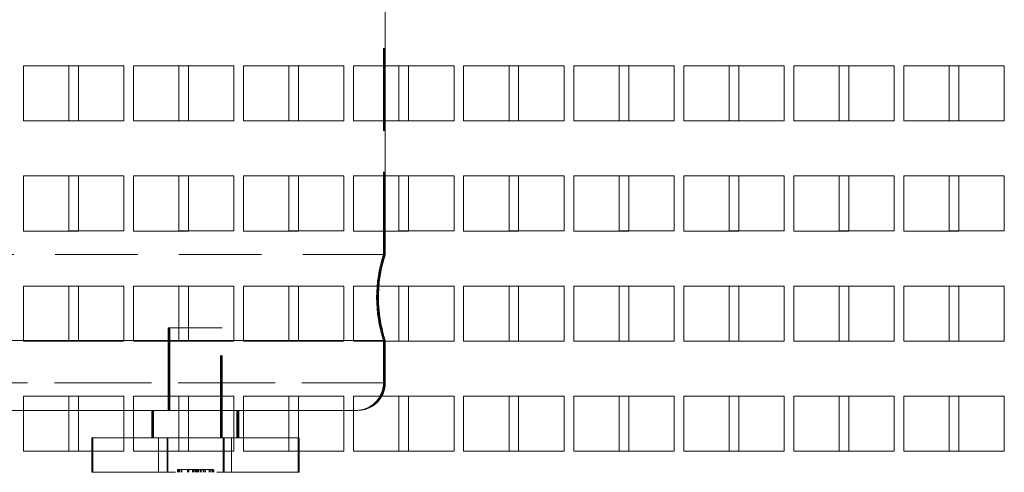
# Paper-space layout '2' of a CAD drawing. Header units: inches. Extents: x 1 to 109, y 1 to 85.
# Tile 102 of 134: x 90.02 to 93, y 26.7 to 28.07. Entities that reach past the tile are written whole.
import ezdxf

# ---------------------------------------------------------------- set-up
doc = ezdxf.new("R2010")
doc.units = ezdxf.units.IN
doc.header["$MEASUREMENT"] = 0
doc.linetypes.add('HIDDEN', pattern=[0.075, 0.05, -0.025])

psp = doc.layouts.new('2')

# ---------------------------------------------------------------- linework, layer by layer
at = {"color": 7, "linetype": 'HIDDEN', "lineweight": 0, "ltscale": 5}
for p, q in [((91.1201, 27.3544), (91.1201, 30.2743)), ((91.1231, 27.3544), (91.1231, 30.2743)), ((91.1255, 27.9257), (91.1255, 28.0924)), ((91.1255, 27.9257), (91.1255, 28.0924)), ((90.3336, 27.9259), (90.1669, 27.9259)), ((90.1669, 27.9259), (90.1669, 27.7592)), ((90.3336, 27.7592), (90.3336, 27.9259)), ((90.6669, 27.9259), (90.5003, 27.9259)), ((90.5003, 27.9259), (90.5003, 27.7592)), ((90.6669, 27.7592), (90.6669, 27.9259)), ((91.0003, 27.9259), (90.8336, 27.9259)), ((90.8336, 27.9259), (90.8336, 27.7592)), ((91.0003, 27.7592), (91.0003, 27.9259)), ((91.3336, 27.9259), (91.1669, 27.9259)), ((91.1669, 27.9259), (91.1669, 27.9257)), ((91.3336, 27.7592), (91.3336, 27.9259)), ((91.6669, 27.9259), (91.5003, 27.9259)), ((91.5003, 27.9259), (91.5003, 27.9257)), ((91.6669, 27.7592), (91.6669, 27.9259)), ((92.0003, 27.9259), (91.8336, 27.9259)), ((91.8336, 27.9259), (91.8336, 27.9257)), ((92.0003, 27.7592), (92.0003, 27.9259)), ((92.3336, 27.9259), (92.1669, 27.9259)), ((92.1669, 27.9259), (92.1669, 27.9257)), ((92.3336, 27.7592), (92.3336, 27.9259)), ((92.6669, 27.9259), (92.5003, 27.9259)), ((92.5003, 27.9259), (92.5003, 27.9257)), ((92.6669, 27.7592), (92.6669, 27.9259)), ((93.0003, 27.9259), (92.8336, 27.9259)), ((92.8336, 27.9259), (92.8336, 27.9257)), ((93.0003, 27.7592), (93.0003, 27.9259)), ((90.1669, 27.7592), (90.3336, 27.7592)), ((90.5003, 27.7592), (90.6669, 27.7592)), ((90.8336, 27.7592), (91.0003, 27.7592)), ((91.1255, 27.5924), (91.1255, 27.7591)), ((91.1255, 27.5924), (91.1255, 27.7591)), ((91.1961, 27.7592), (91.3336, 27.7592)), ((91.5294, 27.7592), (91.6669, 27.7592)), ((91.8628, 27.7592), (92.0003, 27.7592)), ((92.1961, 27.7592), (92.3336, 27.7592)), ((92.5294, 27.7592), (92.6669, 27.7592)), ((92.8628, 27.7592), (93.0003, 27.7592)), ((90.3336, 27.5926), (90.1669, 27.5926)), ((90.1669, 27.5926), (90.1669, 27.4259)), ((90.3336, 27.4259), (90.3336, 27.5926)), ((90.6669, 27.5926), (90.5003, 27.5926)), ((90.5003, 27.5926), (90.5003, 27.4259)), ((90.6669, 27.4259), (90.6669, 27.5926)), ((91.0003, 27.5926), (90.8336, 27.5926)), ((90.8336, 27.5926), (90.8336, 27.4259)), ((91.0003, 27.4259), (91.0003, 27.5926)), ((91.3336, 27.5926), (91.1669, 27.5926)), ((91.1669, 27.5926), (91.1669, 27.5924)), ((91.3336, 27.4259), (91.3336, 27.5926)), ((91.6669, 27.5926), (91.5003, 27.5926)), ((91.5003, 27.5926), (91.5003, 27.5924)), ((91.6669, 27.4259), (91.6669, 27.5926)), ((92.0003, 27.5926), (91.8336, 27.5926)), ((91.8336, 27.5926), (91.8336, 27.5924)), ((92.0003, 27.4259), (92.0003, 27.5926)), ((92.3336, 27.5926), (92.1669, 27.5926)), ((92.1669, 27.5926), (92.1669, 27.5924)), ((92.3336, 27.4259), (92.3336, 27.5926)), ((92.6669, 27.5926), (92.5003, 27.5926)), ((92.5003, 27.5926), (92.5003, 27.5924)), ((92.6669, 27.4259), (92.6669, 27.5926)), ((93.0003, 27.5926), (92.8336, 27.5926)), ((92.8336, 27.5926), (92.8336, 27.5924)), ((93.0003, 27.4259), (93.0003, 27.5926)), ((90.1669, 27.4259), (90.3336, 27.4259)), ((90.5003, 27.4259), (90.6669, 27.4259)), ((90.8336, 27.4259), (91.0003, 27.4259)), ((91.1255, 27.3544), (91.1255, 27.4257)), ((91.1255, 27.3544), (91.1255, 27.4257)), ((91.1961, 27.4259), (91.3336, 27.4259)), ((91.5294, 27.4259), (91.6669, 27.4259)), ((91.8628, 27.4259), (92.0003, 27.4259)), ((92.1961, 27.4259), (92.3336, 27.4259)), ((92.5294, 27.4259), (92.6669, 27.4259)), ((92.8628, 27.4259), (93.0003, 27.4259)), ((91.1255, 27.3544), (89.0422, 27.3544)), ((90.3336, 27.2592), (90.1669, 27.2592)), ((90.1669, 27.2592), (90.1669, 27.0926)), ((90.3336, 27.0926), (90.3336, 27.2592)), ((90.6669, 27.2592), (90.5003, 27.2592)), ((90.5003, 27.2592), (90.5003, 27.0926)), ((90.6669, 27.0926), (90.6669, 27.2592)), ((91.0003, 27.2592), (90.8336, 27.2592)), ((90.8336, 27.2592), (90.8336, 27.0926)), ((91.0003, 27.0926), (91.0003, 27.2592)), ((91.3336, 27.2592), (91.1669, 27.2592)), ((91.1669, 27.2592), (91.1669, 27.2591)), ((91.3336, 27.0926), (91.3336, 27.2592)), ((91.6669, 27.2592), (91.5003, 27.2592)), ((91.5003, 27.2592), (91.5003, 27.2591)), ((91.6669, 27.0926), (91.6669, 27.2592)), ((92.0003, 27.2592), (91.8336, 27.2592)), ((91.8336, 27.2592), (91.8336, 27.2591)), ((92.0003, 27.0926), (92.0003, 27.2592)), ((92.3336, 27.2592), (92.1669, 27.2592)), ((92.1669, 27.2592), (92.1669, 27.2591)), ((92.3336, 27.0926), (92.3336, 27.2592)), ((92.6669, 27.2592), (92.5003, 27.2592)), ((92.5003, 27.2592), (92.5003, 27.2591)), ((92.6669, 27.0926), (92.6669, 27.2592)), ((93.0003, 27.2592), (92.8336, 27.2592)), ((92.8336, 27.2592), (92.8336, 27.2591)), ((93.0003, 27.0926), (93.0003, 27.2592)), ((90.473, 27.1327), (90.4676, 27.1327)), ((90.4676, 27.1327), (90.4676, 26.7993)), ((90.4706, 27.1327), (90.4706, 26.7993)), ((90.6314, 27.1327), (90.473, 27.1327)), ((90.473, 27.1327), (90.473, 26.7993)), ((90.473, 27.1327), (90.473, 26.7993)), ((90.6259, 26.7993), (90.6259, 27.1327)), ((90.6289, 26.7993), (90.6289, 27.1327)), ((90.6314, 26.7993), (90.6314, 27.1327)), ((90.6314, 26.7993), (90.6314, 27.1327)), ((89.8628, 27.0942), (90.0294, 27.0942)), ((90.1669, 27.0926), (90.3336, 27.0926)), ((90.1961, 27.0942), (90.3628, 27.0942)), ((90.5003, 27.0926), (90.6669, 27.0926)), ((90.5294, 27.0942), (90.6961, 27.0942)), ((90.8336, 27.0926), (91.0003, 27.0926)), ((90.8628, 27.0942), (91.0294, 27.0942)), ((91.1201, 26.966), (91.1201, 27.0942)), ((91.1231, 26.966), (91.1231, 27.0942)), ((91.1255, 26.966), (91.1255, 27.0924)), ((91.1255, 26.966), (91.1255, 27.0924)), ((91.1961, 27.0926), (91.3336, 27.0926)), ((91.5294, 27.0926), (91.6669, 27.0926)), ((91.8628, 27.0926), (92.0003, 27.0926)), ((92.1961, 27.0926), (92.3336, 27.0926)), ((92.5294, 27.0926), (92.6669, 27.0926)), ((92.8628, 27.0926), (93.0003, 27.0926)), ((89.0367, 26.966), (91.1201, 26.966)), ((91.1231, 26.966), (89.0397, 26.966)), ((89.0422, 26.966), (91.1255, 26.966)), ((89.0422, 26.966), (91.1255, 26.966)), ((90.3336, 26.9259), (90.1669, 26.9259)), ((90.1669, 26.9259), (90.1669, 26.8827)), ((90.3336, 26.7592), (90.3336, 26.9259)), ((90.6669, 26.9259), (90.5003, 26.9259)), ((90.5003, 26.9259), (90.5003, 26.7592)), ((90.6669, 26.7592), (90.6669, 26.9259)), ((91.0003, 26.9259), (90.8336, 26.9259)), ((90.8336, 26.9259), (90.8336, 26.8827)), ((91.0003, 26.7592), (91.0003, 26.9259)), ((91.3336, 26.9259), (91.1669, 26.9259)), ((91.1669, 26.9259), (91.1669, 26.9257)), ((91.3336, 26.7592), (91.3336, 26.9259)), ((91.6669, 26.9259), (91.5003, 26.9259)), ((91.5003, 26.9259), (91.5003, 26.9257)), ((91.6669, 26.7592), (91.6669, 26.9259)), ((92.0003, 26.9259), (91.8336, 26.9259)), ((91.8336, 26.9259), (91.8336, 26.9257)), ((92.0003, 26.7592), (92.0003, 26.9259)), ((92.3336, 26.9259), (92.1669, 26.9259)), ((92.1669, 26.9259), (92.1669, 26.9257)), ((92.3336, 26.7592), (92.3336, 26.9259)), ((92.6669, 26.9259), (92.5003, 26.9259)), ((92.5003, 26.9259), (92.5003, 26.9257)), ((92.6669, 26.7592), (92.6669, 26.9259)), ((93.0003, 26.9259), (92.8336, 26.9259)), ((92.8336, 26.9259), (92.8336, 26.9257)), ((93.0003, 26.7592), (93.0003, 26.9259)), ((90.0294, 26.8827), (89.8628, 26.8827)), ((90.3628, 26.8827), (90.1961, 26.8827)), ((90.421, 26.8827), (90.421, 26.7993)), ((90.4234, 26.8827), (90.4234, 26.7993)), ((90.6961, 26.8827), (90.5294, 26.8827)), ((90.6763, 26.7993), (90.6763, 26.8827)), ((90.6793, 26.7993), (90.6793, 26.8827)), ((90.6818, 26.7993), (90.6818, 26.8827)), ((90.6818, 26.7993), (90.6818, 26.8827)), ((91.0294, 26.8827), (90.8628, 26.8827)), ((90.2364, 26.6952), (90.2364, 26.7993)), ((90.2398, 26.7993), (90.2364, 26.7993)), ((90.2398, 26.6952), (90.2398, 26.7993)), ((90.3628, 26.7993), (90.2398, 26.7993)), ((90.4386, 26.7993), (90.4386, 26.6952)), ((90.4388, 26.7993), (90.4388, 26.6952)), ((90.4647, 26.6952), (90.4647, 26.7993)), ((90.4648, 26.6952), (90.4648, 26.7993)), ((90.4655, 26.6952), (90.4655, 26.7993)), ((90.4656, 26.6952), (90.4656, 26.7993)), ((90.4663, 26.6952), (90.4663, 26.7993)), ((90.4664, 26.6952), (90.4664, 26.7993)), ((90.4672, 26.6952), (90.4672, 26.7993)), ((90.4672, 26.6952), (90.4672, 26.7993)), ((90.6961, 26.7993), (90.5294, 26.7993)), ((90.6347, 26.6952), (90.6347, 26.7993)), ((90.6348, 26.6952), (90.6348, 26.7993)), ((90.6355, 26.6952), (90.6355, 26.7993)), ((90.6356, 26.6952), (90.6356, 26.7993)), ((90.6363, 26.6952), (90.6363, 26.7993)), ((90.6364, 26.6952), (90.6364, 26.7993)), ((90.6372, 26.6952), (90.6372, 26.7993)), ((90.6372, 26.6952), (90.6372, 26.7993)), ((90.6594, 26.6952), (90.6594, 26.7993)), ((90.6597, 26.6952), (90.6597, 26.7993)), ((90.8336, 26.7993), (90.8336, 26.7592)), ((90.8614, 26.6952), (90.8614, 26.7993)), ((90.8648, 26.7993), (90.8628, 26.7993)), ((90.8648, 26.6952), (90.8648, 26.7993)), ((90.1961, 26.7592), (90.3336, 26.7592)), ((90.5003, 26.7592), (90.6669, 26.7592)), ((90.8336, 26.7592), (91.0003, 26.7592)), ((91.1961, 26.7592), (91.3336, 26.7592)), ((91.5294, 26.7592), (91.6669, 26.7592)), ((91.8628, 26.7592), (92.0003, 26.7592)), ((92.1961, 26.7592), (92.3336, 26.7592)), ((92.5294, 26.7592), (92.6669, 26.7592)), ((92.8628, 26.7592), (93.0003, 26.7592)), ((90.2398, 26.6952), (90.2364, 26.6952)), ((90.8648, 26.6952), (90.2398, 26.6952)), ((90.4961, 26.7035), (90.4961, 26.6952)), ((90.4961, 26.7035), (90.4961, 26.6952)), ((90.4962, 26.7035), (90.4976, 26.7035)), ((90.4962, 26.7035), (90.4962, 26.6952)), ((90.4962, 26.7035), (90.4962, 26.6952)), ((90.4962, 26.7035), (90.4962, 26.6952)), ((90.4987, 26.7035), (90.4987, 26.6952)), ((90.4987, 26.7035), (90.4987, 26.6952)), ((90.4989, 26.7035), (90.4989, 26.6952)), ((90.4989, 26.7035), (90.4989, 26.6952)), ((90.499, 26.7035), (90.4989, 26.7035)), ((90.499, 26.7035), (90.499, 26.6952)), ((90.499, 26.7035), (90.5097, 26.7035)), ((90.499, 26.7035), (90.499, 26.7035)), ((90.499, 26.7035), (90.499, 26.6952)), ((90.499, 26.7035), (90.499, 26.6952)), ((90.499, 26.7035), (90.499, 26.7035)), ((90.499, 26.7035), (90.499, 26.7035)), ((90.499, 26.7035), (90.499, 26.6952)), ((90.499, 26.7035), (90.499, 26.7035)), ((90.499, 26.7035), (90.499, 26.6952)), ((90.499, 26.7035), (90.499, 26.6952)), ((90.499, 26.7035), (90.499, 26.7035)), ((90.499, 26.7035), (90.499, 26.6952)), ((90.499, 26.7035), (90.499, 26.7035)), ((90.499, 26.7035), (90.499, 26.7035)), ((90.499, 26.7035), (90.499, 26.6952)), ((90.5004, 26.7035), (90.5004, 26.6952)), ((90.5018, 26.7035), (90.5018, 26.6952)), ((90.5019, 26.7035), (90.5019, 26.6952)), ((90.5068, 26.7035), (90.5068, 26.6952)), ((90.5068, 26.7035), (90.5068, 26.6952)), ((90.5069, 26.7035), (90.5069, 26.6952)), ((90.5094, 26.7035), (90.5094, 26.6952)), ((90.5094, 26.7035), (90.5094, 26.6952)), ((90.5096, 26.7035), (90.5096, 26.6952)), ((90.5096, 26.7035), (90.5096, 26.6952)), ((90.5096, 26.7035), (90.5096, 26.6952)), ((90.5097, 26.7035), (90.5097, 26.6952)), ((90.5097, 26.7035), (90.5097, 26.6952)), ((90.5097, 26.7035), (90.5418, 26.7035)), ((90.5097, 26.7035), (90.5097, 26.6952)), ((90.5268, 26.7035), (90.5268, 26.6952)), ((90.5268, 26.7035), (90.5268, 26.6952)), ((90.5271, 26.7035), (90.5271, 26.6952)), ((90.5274, 26.7035), (90.5274, 26.6952)), ((90.5275, 26.7035), (90.5275, 26.6952)), ((90.5279, 26.7035), (90.5279, 26.6952)), ((90.528, 26.7035), (90.528, 26.6952)), ((90.5281, 26.7035), (90.5281, 26.6952)), ((90.5308, 26.7035), (90.5308, 26.6952)), ((90.5308, 26.7035), (90.5308, 26.6952)), ((90.5417, 26.7035), (90.5417, 26.6952)), ((90.5417, 26.7035), (90.5417, 26.6952)), ((90.5418, 26.7035), (90.5418, 26.7035)), ((90.5418, 26.7035), (90.5418, 26.6952)), ((90.5418, 26.7035), (90.5525, 26.7035)), ((90.5418, 26.7035), (90.5418, 26.6952)), ((90.5429, 26.7035), (90.5429, 26.6952)), ((90.543, 26.7035), (90.543, 26.6952)), ((90.5437, 26.7035), (90.5437, 26.6952)), ((90.5437, 26.7035), (90.5437, 26.6952)), ((90.5439, 26.7035), (90.5439, 26.6952)), ((90.544, 26.7035), (90.544, 26.6952)), ((90.5443, 26.7035), (90.5443, 26.6952)), ((90.5445, 26.7035), (90.5445, 26.6952)), ((90.5482, 26.7035), (90.5482, 26.6952)), ((90.5509, 26.7035), (90.5509, 26.6952)), ((90.551, 26.7035), (90.551, 26.6952)), ((90.551, 26.7035), (90.551, 26.6952)), ((90.551, 26.7035), (90.551, 26.6952)), ((90.5524, 26.7035), (90.5524, 26.6952)), ((90.5524, 26.7035), (90.5524, 26.6952)), ((90.5524, 26.7035), (90.5524, 26.6952)), ((90.5525, 26.7035), (90.5525, 26.6952)), ((90.5525, 26.7035), (90.6032, 26.7035)), ((90.5536, 26.7035), (90.5536, 26.6952)), ((90.5536, 26.7035), (90.5536, 26.6952)), ((90.555, 26.7035), (90.555, 26.6952)), ((90.555, 26.7035), (90.555, 26.6952)), ((90.555, 26.7035), (90.555, 26.6952)), ((90.5575, 26.7035), (90.5575, 26.6952)), ((90.5575, 26.7035), (90.5575, 26.6952)), ((90.5576, 26.7035), (90.5576, 26.6952)), ((90.5576, 26.7035), (90.5576, 26.6952)), ((90.5581, 26.7035), (90.5581, 26.6952)), ((90.5587, 26.7035), (90.5587, 26.6952)), ((90.5588, 26.7035), (90.5588, 26.6952)), ((90.5598, 26.7035), (90.5598, 26.6952)), ((90.5645, 26.7035), (90.5645, 26.6952)), ((90.5682, 26.7035), (90.5682, 26.6952)), ((90.5682, 26.7035), (90.5682, 26.6952)), ((90.5683, 26.7035), (90.5683, 26.6952)), ((90.5683, 26.7035), (90.5683, 26.6952)), ((90.5738, 26.7035), (90.5738, 26.6952)), ((90.5738, 26.7035), (90.5738, 26.6952)), ((90.5739, 26.7035), (90.5739, 26.6952)), ((90.574, 26.7035), (90.574, 26.6952)), ((90.5743, 26.7035), (90.5743, 26.6952)), ((90.5743, 26.7035), (90.5743, 26.6952)), ((90.5744, 26.7035), (90.5744, 26.6952)), ((90.5744, 26.7035), (90.5744, 26.6952)), ((90.5771, 26.7035), (90.5771, 26.6952)), ((90.5811, 26.7035), (90.5811, 26.6952)), ((90.5923, 26.7035), (90.5923, 26.6952)), ((90.5923, 26.7035), (90.5923, 26.6952)), ((90.5924, 26.7035), (90.5924, 26.6952)), ((90.5925, 26.7035), (90.5925, 26.6952)), ((90.595, 26.7035), (90.595, 26.6952)), ((90.595, 26.7035), (90.595, 26.6952)), ((90.595, 26.7035), (90.595, 26.6952)), ((90.6004, 26.7035), (90.6004, 26.6952)), ((90.6011, 26.7035), (90.6011, 26.6952)), ((90.6029, 26.7035), (90.6029, 26.6952)), ((90.603, 26.7035), (90.603, 26.6952)), ((90.6031, 26.7035), (90.6031, 26.6952)), ((90.6031, 26.7035), (90.6031, 26.6952)), ((90.6031, 26.7035), (90.6031, 26.6952)), ((90.6031, 26.7035), (90.6031, 26.6952)), ((90.6031, 26.7035), (90.6031, 26.6952)), ((90.6031, 26.7035), (90.6031, 26.6952)), ((90.6032, 26.7035), (90.6032, 26.6952)), ((90.6032, 26.7035), (90.6032, 26.6952)), ((90.6032, 26.7035), (90.6032, 26.6952)), ((90.6032, 26.7035), (90.6032, 26.7035)), ((90.6032, 26.7035), (90.6032, 26.6952)), ((90.6055, 26.7035), (90.6055, 26.6952)), ((90.6056, 26.7035), (90.6056, 26.6952)), ((90.6057, 26.7035), (90.6057, 26.6952)), ((90.6057, 26.7035), (90.6057, 26.6952)), ((90.6057, 26.7035), (90.6057, 26.6952))]:
    psp.add_line(p, q, dxfattribs=at)
at = {"color": 7, "linetype": 'Continuous', "lineweight": 15, "ltscale": 5}
for p, q in [((90.1961, 27.9257), (90.0294, 27.9257)), ((90.0294, 27.9257), (90.0294, 27.7591)), ((90.1961, 27.7591), (90.1961, 27.9257)), ((90.5294, 27.9257), (90.3628, 27.9257)), ((90.3628, 27.9257), (90.3628, 27.7591)), ((90.5294, 27.7591), (90.5294, 27.9257)), ((90.8628, 27.9257), (90.6961, 27.9257)), ((90.6961, 27.9257), (90.6961, 27.7591)), ((90.8628, 27.7591), (90.8628, 27.9257)), ((91.1961, 27.9257), (91.0294, 27.9257)), ((91.0294, 27.9257), (91.0294, 27.7591)), ((91.1255, 27.7591), (91.1255, 27.9257)), ((91.1255, 27.7591), (91.1255, 27.9257)), ((91.1669, 27.9257), (91.1669, 27.7592)), ((91.1961, 27.7591), (91.1961, 27.9257)), ((91.5294, 27.9257), (91.3628, 27.9257)), ((91.3628, 27.9257), (91.3628, 27.7591)), ((91.5003, 27.9257), (91.5003, 27.7592)), ((91.5294, 27.7591), (91.5294, 27.9257)), ((91.8628, 27.9257), (91.6961, 27.9257)), ((91.6961, 27.9257), (91.6961, 27.7591)), ((91.8336, 27.9257), (91.8336, 27.7592)), ((91.8628, 27.7591), (91.8628, 27.9257)), ((92.1961, 27.9257), (92.0294, 27.9257)), ((92.0294, 27.9257), (92.0294, 27.7591)), ((92.1669, 27.9257), (92.1669, 27.7592)), ((92.1961, 27.7591), (92.1961, 27.9257)), ((92.5294, 27.9257), (92.3628, 27.9257)), ((92.3628, 27.9257), (92.3628, 27.7591)), ((92.5003, 27.9257), (92.5003, 27.7592)), ((92.5294, 27.7591), (92.5294, 27.9257)), ((92.8628, 27.9257), (92.6961, 27.9257)), ((92.6961, 27.9257), (92.6961, 27.7591)), ((92.8336, 27.9257), (92.8336, 27.7592)), ((92.8628, 27.7591), (92.8628, 27.9257)), ((90.0294, 27.7591), (90.1961, 27.7591)), ((90.3628, 27.7591), (90.5294, 27.7591)), ((90.6961, 27.7591), (90.8628, 27.7591)), ((91.0294, 27.7591), (91.1961, 27.7591)), ((91.1669, 27.7592), (91.1961, 27.7592)), ((91.3628, 27.7591), (91.5294, 27.7591)), ((91.5003, 27.7592), (91.5294, 27.7592)), ((91.6961, 27.7591), (91.8628, 27.7591)), ((91.8336, 27.7592), (91.8628, 27.7592)), ((92.0294, 27.7591), (92.1961, 27.7591)), ((92.1669, 27.7592), (92.1961, 27.7592)), ((92.3628, 27.7591), (92.5294, 27.7591)), ((92.5003, 27.7592), (92.5294, 27.7592)), ((92.6961, 27.7591), (92.8628, 27.7591)), ((92.8336, 27.7592), (92.8628, 27.7592)), ((90.1961, 27.5924), (90.0294, 27.5924)), ((90.0294, 27.5924), (90.0294, 27.4257)), ((90.1961, 27.4257), (90.1961, 27.5924)), ((90.5294, 27.5924), (90.3628, 27.5924)), ((90.3628, 27.5924), (90.3628, 27.4257)), ((90.5294, 27.4257), (90.5294, 27.5924)), ((90.8628, 27.5924), (90.6961, 27.5924)), ((90.6961, 27.5924), (90.6961, 27.4257)), ((90.8628, 27.4257), (90.8628, 27.5924)), ((91.1961, 27.5924), (91.0294, 27.5924)), ((91.0294, 27.5924), (91.0294, 27.4257)), ((91.1255, 27.4257), (91.1255, 27.5924)), ((91.1255, 27.4257), (91.1255, 27.5924)), ((91.1669, 27.5924), (91.1669, 27.4259)), ((91.1961, 27.4257), (91.1961, 27.5924)), ((91.5294, 27.5924), (91.3628, 27.5924)), ((91.3628, 27.5924), (91.3628, 27.4257)), ((91.5003, 27.5924), (91.5003, 27.4259)), ((91.5294, 27.4257), (91.5294, 27.5924)), ((91.8628, 27.5924), (91.6961, 27.5924)), ((91.6961, 27.5924), (91.6961, 27.4257)), ((91.8336, 27.5924), (91.8336, 27.4259)), ((91.8628, 27.4257), (91.8628, 27.5924)), ((92.1961, 27.5924), (92.0294, 27.5924)), ((92.0294, 27.5924), (92.0294, 27.4257)), ((92.1669, 27.5924), (92.1669, 27.4259)), ((92.1961, 27.4257), (92.1961, 27.5924)), ((92.5294, 27.5924), (92.3628, 27.5924)), ((92.3628, 27.5924), (92.3628, 27.4257)), ((92.5003, 27.5924), (92.5003, 27.4259)), ((92.5294, 27.4257), (92.5294, 27.5924)), ((92.8628, 27.5924), (92.6961, 27.5924)), ((92.6961, 27.5924), (92.6961, 27.4257)), ((92.8336, 27.5924), (92.8336, 27.4259)), ((92.8628, 27.4257), (92.8628, 27.5924)), ((90.0294, 27.4257), (90.1961, 27.4257)), ((90.3628, 27.4257), (90.5294, 27.4257)), ((90.6961, 27.4257), (90.8628, 27.4257)), ((91.0294, 27.4257), (91.1961, 27.4257)), ((91.1669, 27.4259), (91.1961, 27.4259)), ((91.3628, 27.4257), (91.5294, 27.4257)), ((91.5003, 27.4259), (91.5294, 27.4259)), ((91.6961, 27.4257), (91.8628, 27.4257)), ((91.8336, 27.4259), (91.8628, 27.4259)), ((92.0294, 27.4257), (92.1961, 27.4257)), ((92.1669, 27.4259), (92.1961, 27.4259)), ((92.3628, 27.4257), (92.5294, 27.4257)), ((92.5003, 27.4259), (92.5294, 27.4259)), ((92.6961, 27.4257), (92.8628, 27.4257)), ((92.8336, 27.4259), (92.8628, 27.4259)), ((90.1961, 27.2591), (90.0294, 27.2591)), ((90.0294, 27.2591), (90.0294, 27.0924)), ((90.1961, 27.0924), (90.1961, 27.2591)), ((90.5294, 27.2591), (90.3628, 27.2591)), ((90.3628, 27.2591), (90.3628, 27.0924)), ((90.5294, 27.0924), (90.5294, 27.2591)), ((90.8628, 27.2591), (90.6961, 27.2591)), ((90.6961, 27.2591), (90.6961, 27.0924)), ((90.8628, 27.0924), (90.8628, 27.2591)), ((91.1961, 27.2591), (91.0294, 27.2591)), ((91.0294, 27.2591), (91.0294, 27.0924)), ((91.1669, 27.2591), (91.1669, 27.0926)), ((91.1961, 27.0924), (91.1961, 27.2591)), ((91.5294, 27.2591), (91.3628, 27.2591)), ((91.3628, 27.2591), (91.3628, 27.0924)), ((91.5003, 27.2591), (91.5003, 27.0926)), ((91.5294, 27.0924), (91.5294, 27.2591)), ((91.8628, 27.2591), (91.6961, 27.2591)), ((91.6961, 27.2591), (91.6961, 27.0924)), ((91.8336, 27.2591), (91.8336, 27.0926)), ((91.8628, 27.0924), (91.8628, 27.2591)), ((92.1961, 27.2591), (92.0294, 27.2591)), ((92.0294, 27.2591), (92.0294, 27.0924)), ((92.1669, 27.2591), (92.1669, 27.0926)), ((92.1961, 27.0924), (92.1961, 27.2591)), ((92.5294, 27.2591), (92.3628, 27.2591)), ((92.3628, 27.2591), (92.3628, 27.0924)), ((92.5003, 27.2591), (92.5003, 27.0926)), ((92.5294, 27.0924), (92.5294, 27.2591)), ((92.8628, 27.2591), (92.6961, 27.2591)), ((92.6961, 27.2591), (92.6961, 27.0924)), ((92.8336, 27.2591), (92.8336, 27.0926)), ((92.8628, 27.0924), (92.8628, 27.2591)), ((90.0294, 27.0942), (90.1961, 27.0942)), ((90.0294, 27.0924), (90.1961, 27.0924)), ((90.3628, 27.0942), (90.5294, 27.0942)), ((90.3628, 27.0924), (90.5294, 27.0924)), ((90.6961, 27.0942), (90.8628, 27.0942)), ((90.6961, 27.0924), (90.8628, 27.0924)), ((91.0294, 27.0942), (91.1255, 27.0942)), ((91.0294, 27.0924), (91.1961, 27.0924)), ((91.1255, 27.0924), (91.1255, 27.0942)), ((91.1255, 27.0924), (91.1255, 27.0942)), ((91.1669, 27.0926), (91.1961, 27.0926)), ((91.3628, 27.0924), (91.5294, 27.0924)), ((91.5003, 27.0926), (91.5294, 27.0926)), ((91.6961, 27.0924), (91.8628, 27.0924)), ((91.8336, 27.0926), (91.8628, 27.0926)), ((92.0294, 27.0924), (92.1961, 27.0924)), ((92.1669, 27.0926), (92.1961, 27.0926)), ((92.3628, 27.0924), (92.5294, 27.0924)), ((92.5003, 27.0926), (92.5294, 27.0926)), ((92.6961, 27.0924), (92.8628, 27.0924)), ((92.8336, 27.0926), (92.8628, 27.0926)), ((90.1961, 26.9257), (90.0294, 26.9257)), ((90.0294, 26.9257), (90.0294, 26.7591)), ((90.1961, 26.7591), (90.1961, 26.9257)), ((90.5294, 26.9257), (90.3628, 26.9257)), ((90.3628, 26.9257), (90.3628, 26.7591)), ((90.5294, 26.7591), (90.5294, 26.9257)), ((90.8628, 26.9257), (90.6961, 26.9257)), ((90.6961, 26.9257), (90.6961, 26.7591)), ((90.8628, 26.7591), (90.8628, 26.9257)), ((91.1961, 26.9257), (91.0294, 26.9257)), ((91.0294, 26.9257), (91.0294, 26.7591)), ((91.1669, 26.9257), (91.1669, 26.7592)), ((91.1961, 26.7591), (91.1961, 26.9257)), ((91.5294, 26.9257), (91.3628, 26.9257)), ((91.3628, 26.9257), (91.3628, 26.7591)), ((91.5003, 26.9257), (91.5003, 26.7592)), ((91.5294, 26.7591), (91.5294, 26.9257)), ((91.8628, 26.9257), (91.6961, 26.9257)), ((91.6961, 26.9257), (91.6961, 26.7591)), ((91.8336, 26.9257), (91.8336, 26.7592)), ((91.8628, 26.7591), (91.8628, 26.9257)), ((92.1961, 26.9257), (92.0294, 26.9257)), ((92.0294, 26.9257), (92.0294, 26.7591)), ((92.1669, 26.9257), (92.1669, 26.7592)), ((92.1961, 26.7591), (92.1961, 26.9257)), ((92.5294, 26.9257), (92.3628, 26.9257)), ((92.3628, 26.9257), (92.3628, 26.7591)), ((92.5003, 26.9257), (92.5003, 26.7592)), ((92.5294, 26.7591), (92.5294, 26.9257)), ((92.8628, 26.9257), (92.6961, 26.9257)), ((92.6961, 26.9257), (92.6961, 26.7591)), ((92.8336, 26.9257), (92.8336, 26.7592)), ((92.8628, 26.7591), (92.8628, 26.9257)), ((90.0839, 26.8827), (90.0294, 26.8827)), ((90.1961, 26.8827), (90.0839, 26.8827)), ((90.1669, 26.8827), (90.1669, 26.7592)), ((90.5294, 26.8827), (90.3628, 26.8827)), ((90.418, 26.8827), (90.418, 26.7993)), ((90.4234, 26.8827), (90.4234, 26.7993)), ((90.8628, 26.8827), (90.6961, 26.8827)), ((90.8336, 26.8827), (90.8336, 26.7993)), ((91.0422, 26.8827), (91.0294, 26.8827)), ((90.5294, 26.7993), (90.3628, 26.7993)), ((90.8628, 26.7993), (90.6961, 26.7993)), ((90.0294, 26.7591), (90.1961, 26.7591)), ((90.1669, 26.7592), (90.1961, 26.7592)), ((90.3628, 26.7591), (90.5294, 26.7591)), ((90.6961, 26.7591), (90.8628, 26.7591)), ((91.0294, 26.7591), (91.1961, 26.7591)), ((91.1669, 26.7592), (91.1961, 26.7592)), ((91.3628, 26.7591), (91.5294, 26.7591)), ((91.5003, 26.7592), (91.5294, 26.7592)), ((91.6961, 26.7591), (91.8628, 26.7591)), ((91.8336, 26.7592), (91.8628, 26.7592)), ((92.0294, 26.7591), (92.1961, 26.7591)), ((92.1669, 26.7592), (92.1961, 26.7592)), ((92.3628, 26.7591), (92.5294, 26.7591)), ((92.5003, 26.7592), (92.5294, 26.7592)), ((92.6961, 26.7591), (92.8628, 26.7591)), ((92.8336, 26.7592), (92.8628, 26.7592))]:
    psp.add_line(p, q, dxfattribs=at)
at = {"color": 7, "linetype": 'HIDDEN', "lineweight": 0, "ltscale": 25}
for centre, radius, start, end in [((91.5159, 27.2243), 0.4167, 161.8051, 198.1949), ((91.5189, 27.2243), 0.4167, 161.8051, 198.1949), ((91.5214, 27.2243), 0.4167, 161.8051, 175.216), ((91.0367, 26.966), 0.0833, 270, 0), ((91.0397, 26.966), 0.0833, 270, 0), ((91.0422, 26.966), 0.0833, 331.1185, 0)]:
    psp.add_arc(centre, radius, start, end, dxfattribs=at)
at = {"color": 7, "linetype": 'Continuous', "lineweight": 15, "ltscale": 25}
for centre, radius, start, end in [((91.5214, 27.2243), 0.4167, 175.216, 198.1949), ((91.0422, 26.966), 0.0833, 270, 331.1185)]:
    psp.add_arc(centre, radius, start, end, dxfattribs=at)

doc.saveas('drawing.dxf')
